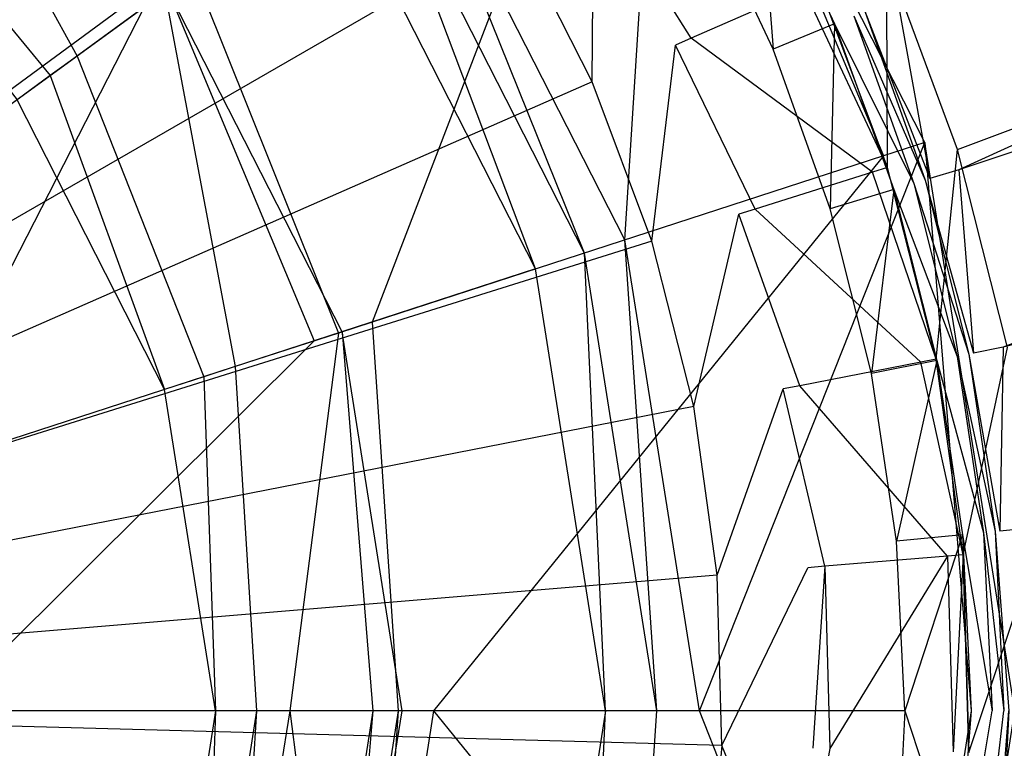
# Model space of a CAD drawing. Extents: x 0 to 0.55, y -0.45 to 0.
# Tile 21 of 33: x 0.289 to 0.305, y -0.215 to -0.203. Entities that reach past the tile are written whole.
import ezdxf

# ---------------------------------------------------------------- set-up
doc = ezdxf.new("R2010")
doc.units = 0
for name, color, linetype in [('L0_WT_516055_0___REPLACEMTFOREM', 7, 'CONTINUOUS'), ('L1_ABLAUF60_ONOVO_1___REPLACEMT', 7, 'CONTINUOUS'), ('L2_ABLAUF60_ONOVO_2___REPLACEMT', 7, 'CONTINUOUS')]:
    doc.layers.add(name, color=color, linetype=linetype)

msp = doc.modelspace()

# ---------------------------------------------------------------- linework, layer by layer
at = {"layer": 'L0_WT_516055_0___REPLACEMTFOREM', "color": 8}
for points, invisible_edges in [([(0.476865, -0.139948, 0.01), (0.304065, -0.204985, 0.01), (0.302904, -0.201867, 0.01), (0.476865, -0.139948, 0.01)], 13), ([(0.304065, -0.204985, 0.01), (0.476865, -0.139948, 0.01), (0.477926, -0.159833, 0.01), (0.304065, -0.204985, 0.01)], 14), ([(0.477926, -0.159833, 0.01), (0.304879, -0.208215, 0.01), (0.304065, -0.204985, 0.01), (0.477926, -0.159833, 0.01)], 13), ([(0.304082, -0.20532, 0.055), (0.359929, -0.179755, 0.055), (0.303077, -0.202512, 0.055), (0.304082, -0.20532, 0.055)], 13), ([(0.359929, -0.179755, 0.055), (0.304082, -0.20532, 0.055), (0.362453, -0.185932, 0.055), (0.359929, -0.179755, 0.055)], 14), ([(0.304806, -0.208213, 0.055), (0.362453, -0.185932, 0.055), (0.304082, -0.20532, 0.055), (0.304806, -0.208213, 0.055)], 13), ([(0.362453, -0.185932, 0.055), (0.304806, -0.208213, 0.055), (0.364455, -0.192442, 0.055), (0.362453, -0.185932, 0.055)], 14), ([(0.290668, -0.190693, 0.05), (0.288294, -0.189271, 0.05), (0.275, -0.214142, 0.05), (0.290668, -0.190693, 0.05)], 14), ([(0.292891, -0.192342, 0.05), (0.290668, -0.190693, 0.05), (0.275, -0.214142, 0.05), (0.292891, -0.192342, 0.05)], 14), ([(0.289374, -0.193285), (0.275, -0.214021), (0.287006, -0.191829), (0.289374, -0.193285)], 14), ([(0.294942, -0.194201, 0.05), (0.292891, -0.192342, 0.05), (0.275, -0.214142, 0.05), (0.294942, -0.194201, 0.05)], 14), ([(0.305244, -0.211164, 0.055), (0.364455, -0.192442, 0.055), (0.304806, -0.208213, 0.055), (0.305244, -0.211164, 0.055)], 13), ([(0.291567, -0.194992), (0.275, -0.214021), (0.289374, -0.193285), (0.291567, -0.194992)], 14), ([(0.2968, -0.196251, 0.05), (0.294942, -0.194201, 0.05), (0.275, -0.214142, 0.05), (0.2968, -0.196251, 0.05)], 14), ([(0.293559, -0.19693), (0.275, -0.214021), (0.291567, -0.194992), (0.293559, -0.19693)], 14), ([(0.298449, -0.198474, 0.05), (0.2968, -0.196251, 0.05), (0.275, -0.214142, 0.05), (0.298449, -0.198474, 0.05)], 14), ([(0.295326, -0.199075), (0.275, -0.214021), (0.293559, -0.19693), (0.295326, -0.199075)], 14), ([(0.299872, -0.200848, 0.05), (0.298449, -0.198474, 0.05), (0.275, -0.214142, 0.05), (0.299872, -0.200848, 0.05)], 14), ([(0.296846, -0.201402), (0.275, -0.214021), (0.295326, -0.199075), (0.296846, -0.201402)], 14), ([(0.301055, -0.20335, 0.05), (0.300827, -0.200337, 0.05), (0.299872, -0.200848, 0.05), (0.301055, -0.20335, 0.05)], 13), ([(0.302371, -0.202805, 0.051544), (0.300827, -0.200337, 0.05), (0.302056, -0.202935, 0.05), (0.302371, -0.202805, 0.051544)], 13), ([(0.300827, -0.200337, 0.05), (0.301055, -0.20335, 0.05), (0.302056, -0.202935, 0.05), (0.300827, -0.200337, 0.05)], 14), ([(0.299717, -0.203173, 0.001092), (0.298133, -0.200659), (0.298374, -0.20052, 0.001092), (0.299717, -0.203173, 0.001092)], 14), ([(0.298374, -0.20052, 0.001092), (0.301557, -0.202366, 0.008989), (0.299717, -0.203173, 0.001092), (0.298374, -0.20052, 0.001092)], 13), ([(0.298133, -0.200659), (0.298101, -0.203882), (0.296846, -0.201402), (0.298133, -0.200659)], 13), ([(0.298101, -0.203882), (0.298133, -0.200659), (0.299462, -0.203285), (0.298101, -0.203882)], 14), ([(0.298133, -0.200659), (0.299717, -0.203173, 0.001092), (0.299462, -0.203285), (0.298133, -0.200659)], 13), ([(0.301055, -0.20335, 0.05), (0.299872, -0.200848, 0.05), (0.275, -0.214142, 0.05), (0.301055, -0.20335, 0.05)], 14), ([(0.298101, -0.203882), (0.275, -0.214021), (0.296846, -0.201402), (0.298101, -0.203882)], 14), ([(0.302904, -0.201867, 0.01), (0.302923, -0.205281, 0.01), (0.301793, -0.202262, 0.01), (0.302904, -0.201867, 0.01)], 13), ([(0.302923, -0.205281, 0.01), (0.302904, -0.201867, 0.01), (0.304065, -0.204985, 0.01), (0.302923, -0.205281, 0.01)], 14), ([(0.302678, -0.205358, 0.008989), (0.299717, -0.203173, 0.001092), (0.301557, -0.202366, 0.008989), (0.302678, -0.205358, 0.008989)], 14), ([(0.302923, -0.205281, 0.01), (0.301557, -0.202366, 0.008989), (0.301793, -0.202262, 0.01), (0.302923, -0.205281, 0.01)], 14), ([(0.301557, -0.202366, 0.008989), (0.302923, -0.205281, 0.01), (0.302678, -0.205358, 0.008989), (0.301557, -0.202366, 0.008989)], 13), ([(0.30361, -0.205463, 0.055), (0.303077, -0.202512, 0.055), (0.302622, -0.202701, 0.055), (0.30361, -0.205463, 0.055)], 13), ([(0.303077, -0.202512, 0.055), (0.30361, -0.205463, 0.055), (0.304082, -0.20532, 0.055), (0.303077, -0.202512, 0.055)], 14), ([(0.302549, -0.202731, 0.053991), (0.30361, -0.205463, 0.055), (0.302622, -0.202701, 0.055), (0.302549, -0.202731, 0.053991)], 14), ([(0.302056, -0.202935, 0.05), (0.303351, -0.205542, 0.051544), (0.302371, -0.202805, 0.051544), (0.302056, -0.202935, 0.05)], 14), ([(0.302371, -0.202805, 0.051544), (0.303534, -0.205486, 0.053991), (0.302549, -0.202731, 0.053991), (0.302371, -0.202805, 0.051544)], 14), ([(0.303534, -0.205486, 0.053991), (0.302371, -0.202805, 0.051544), (0.303351, -0.205542, 0.051544), (0.303534, -0.205486, 0.053991)], 13), ([(0.30361, -0.205463, 0.055), (0.302549, -0.202731, 0.053991), (0.303534, -0.205486, 0.053991), (0.30361, -0.205463, 0.055)], 13), ([(0.301987, -0.205956, 0.05), (0.302056, -0.202935, 0.05), (0.301055, -0.20335, 0.05), (0.301987, -0.205956, 0.05)], 13), ([(0.302056, -0.202935, 0.05), (0.301987, -0.205956, 0.05), (0.303024, -0.205641, 0.05), (0.302056, -0.202935, 0.05)], 14), ([(0.303351, -0.205542, 0.051544), (0.302056, -0.202935, 0.05), (0.303024, -0.205641, 0.05), (0.303351, -0.205542, 0.051544)], 13), ([(0.30076, -0.205958, 0.001092), (0.299462, -0.203285), (0.299717, -0.203173, 0.001092), (0.30076, -0.205958, 0.001092)], 14), ([(0.299717, -0.203173, 0.001092), (0.302678, -0.205358, 0.008989), (0.30076, -0.205958, 0.001092), (0.299717, -0.203173, 0.001092)], 13), ([(0.301987, -0.205956, 0.05), (0.301055, -0.20335, 0.05), (0.275, -0.214142, 0.05), (0.301987, -0.205956, 0.05)], 14), ([(0.299462, -0.203285), (0.299076, -0.206485), (0.298101, -0.203882), (0.299462, -0.203285)], 13), ([(0.299076, -0.206485), (0.299462, -0.203285), (0.300494, -0.206041), (0.299076, -0.206485)], 14), ([(0.299462, -0.203285), (0.30076, -0.205958, 0.001092), (0.300494, -0.206041), (0.299462, -0.203285)], 13), ([(0.299076, -0.206485), (0.275, -0.214021), (0.298101, -0.203882), (0.299076, -0.206485)], 14), ([(0.304065, -0.204985, 0.01), (0.303714, -0.208406, 0.01), (0.302923, -0.205281, 0.01), (0.304065, -0.204985, 0.01)], 13), ([(0.303714, -0.208406, 0.01), (0.304065, -0.204985, 0.01), (0.304879, -0.208215, 0.01), (0.303714, -0.208406, 0.01)], 14), ([(0.303714, -0.208406, 0.01), (0.302678, -0.205358, 0.008989), (0.302923, -0.205281, 0.01), (0.303714, -0.208406, 0.01)], 14), ([(0.303462, -0.208455, 0.008989), (0.30076, -0.205958, 0.001092), (0.302678, -0.205358, 0.008989), (0.303462, -0.208455, 0.008989)], 14), ([(0.302678, -0.205358, 0.008989), (0.303714, -0.208406, 0.01), (0.303462, -0.208455, 0.008989), (0.302678, -0.205358, 0.008989)], 13), ([(0.304323, -0.20831, 0.055), (0.304082, -0.20532, 0.055), (0.30361, -0.205463, 0.055), (0.304323, -0.20831, 0.055)], 13), ([(0.304082, -0.20532, 0.055), (0.304323, -0.20831, 0.055), (0.304806, -0.208213, 0.055), (0.304082, -0.20532, 0.055)], 14), ([(0.303024, -0.205641, 0.05), (0.304057, -0.208362, 0.051544), (0.303351, -0.205542, 0.051544), (0.303024, -0.205641, 0.05)], 14), ([(0.303351, -0.205542, 0.051544), (0.304246, -0.208325, 0.053991), (0.303534, -0.205486, 0.053991), (0.303351, -0.205542, 0.051544)], 14), ([(0.304246, -0.208325, 0.053991), (0.303351, -0.205542, 0.051544), (0.304057, -0.208362, 0.051544), (0.304246, -0.208325, 0.053991)], 13), ([(0.303534, -0.205486, 0.053991), (0.304323, -0.20831, 0.055), (0.30361, -0.205463, 0.055), (0.303534, -0.205486, 0.053991)], 14), ([(0.304323, -0.20831, 0.055), (0.303534, -0.205486, 0.053991), (0.304246, -0.208325, 0.053991), (0.304323, -0.20831, 0.055)], 13), ([(0.30266, -0.20864, 0.05), (0.303024, -0.205641, 0.05), (0.301987, -0.205956, 0.05), (0.30266, -0.20864, 0.05)], 13), ([(0.303024, -0.205641, 0.05), (0.30266, -0.20864, 0.05), (0.303723, -0.208429, 0.05), (0.303024, -0.205641, 0.05)], 14), ([(0.304057, -0.208362, 0.051544), (0.303024, -0.205641, 0.05), (0.303723, -0.208429, 0.05), (0.304057, -0.208362, 0.051544)], 13), ([(0.30266, -0.20864, 0.05), (0.301987, -0.205956, 0.05), (0.275, -0.214142, 0.05), (0.30266, -0.20864, 0.05)], 14), ([(0.300494, -0.206041), (0.299758, -0.209179), (0.299076, -0.206485), (0.300494, -0.206041)], 13), ([(0.299758, -0.209179), (0.300494, -0.206041), (0.301217, -0.208894), (0.299758, -0.209179)], 14), ([(0.30149, -0.208841, 0.001092), (0.300494, -0.206041), (0.30076, -0.205958, 0.001092), (0.30149, -0.208841, 0.001092)], 14), ([(0.300494, -0.206041), (0.30149, -0.208841, 0.001092), (0.301217, -0.208894), (0.300494, -0.206041)], 13), ([(0.30076, -0.205958, 0.001092), (0.303462, -0.208455, 0.008989), (0.30149, -0.208841, 0.001092), (0.30076, -0.205958, 0.001092)], 13), ([(0.299758, -0.209179), (0.275, -0.214021), (0.299076, -0.206485), (0.299758, -0.209179)], 14), ([(0.304879, -0.208215, 0.01), (0.304157, -0.211599, 0.01), (0.303714, -0.208406, 0.01), (0.304879, -0.208215, 0.01)], 13), ([(0.304057, -0.208362, 0.051544), (0.304675, -0.21122, 0.053991), (0.304246, -0.208325, 0.053991), (0.304057, -0.208362, 0.051544)], 14), ([(0.304157, -0.211599, 0.01), (0.304879, -0.208215, 0.01), (0.305336, -0.211543, 0.01), (0.304157, -0.211599, 0.01)], 14), ([(0.304246, -0.208325, 0.053991), (0.304754, -0.211212, 0.055), (0.304323, -0.20831, 0.055), (0.304246, -0.208325, 0.053991)], 14), ([(0.304754, -0.211212, 0.055), (0.304246, -0.208325, 0.053991), (0.304675, -0.21122, 0.053991), (0.304754, -0.211212, 0.055)], 13), ([(0.304754, -0.211212, 0.055), (0.304806, -0.208213, 0.055), (0.304323, -0.20831, 0.055), (0.304754, -0.211212, 0.055)], 13), ([(0.304806, -0.208213, 0.055), (0.304754, -0.211212, 0.055), (0.305244, -0.211164, 0.055), (0.304806, -0.208213, 0.055)], 14), ([(0.303901, -0.21162, 0.008989), (0.30149, -0.208841, 0.001092), (0.303462, -0.208455, 0.008989), (0.303901, -0.21162, 0.008989)], 14), ([(0.303066, -0.211378, 0.05), (0.303723, -0.208429, 0.05), (0.30266, -0.20864, 0.05), (0.303066, -0.211378, 0.05)], 13), ([(0.303723, -0.208429, 0.05), (0.303066, -0.211378, 0.05), (0.304144, -0.211272, 0.05), (0.303723, -0.208429, 0.05)], 14), ([(0.304157, -0.211599, 0.01), (0.303462, -0.208455, 0.008989), (0.303714, -0.208406, 0.01), (0.304157, -0.211599, 0.01)], 14), ([(0.303462, -0.208455, 0.008989), (0.304157, -0.211599, 0.01), (0.303901, -0.21162, 0.008989), (0.303462, -0.208455, 0.008989)], 13), ([(0.303723, -0.208429, 0.05), (0.304484, -0.211238, 0.051544), (0.304057, -0.208362, 0.051544), (0.303723, -0.208429, 0.05)], 14), ([(0.304484, -0.211238, 0.051544), (0.303723, -0.208429, 0.05), (0.304144, -0.211272, 0.05), (0.304484, -0.211238, 0.051544)], 13), ([(0.304675, -0.21122, 0.053991), (0.304057, -0.208362, 0.051544), (0.304484, -0.211238, 0.051544), (0.304675, -0.21122, 0.053991)], 13), ([(0.303066, -0.211378, 0.05), (0.30266, -0.20864, 0.05), (0.275, -0.214142, 0.05), (0.303066, -0.211378, 0.05)], 14), ([(0.301217, -0.208894), (0.30014, -0.211932), (0.299758, -0.209179), (0.301217, -0.208894)], 13), ([(0.30014, -0.211932), (0.301217, -0.208894), (0.301621, -0.211809), (0.30014, -0.211932)], 14), ([(0.301898, -0.211786, 0.001092), (0.301217, -0.208894), (0.30149, -0.208841, 0.001092), (0.301898, -0.211786, 0.001092)], 14), ([(0.301217, -0.208894), (0.301898, -0.211786, 0.001092), (0.301621, -0.211809), (0.301217, -0.208894)], 13), ([(0.30149, -0.208841, 0.001092), (0.303901, -0.21162, 0.008989), (0.301898, -0.211786, 0.001092), (0.30149, -0.208841, 0.001092)], 13), ([(0.30014, -0.211932), (0.275, -0.214021), (0.299758, -0.209179), (0.30014, -0.211932)], 14), ([(0.304144, -0.211272, 0.05), (0.304627, -0.214142, 0.051544), (0.304484, -0.211238, 0.051544), (0.304144, -0.211272, 0.05)], 14), ([(0.304484, -0.211238, 0.051544), (0.304818, -0.214142, 0.053991), (0.304675, -0.21122, 0.053991), (0.304484, -0.211238, 0.051544)], 14), ([(0.304818, -0.214142, 0.053991), (0.304484, -0.211238, 0.051544), (0.304627, -0.214142, 0.051544), (0.304818, -0.214142, 0.053991)], 13), ([(0.304675, -0.21122, 0.053991), (0.304898, -0.214142, 0.055), (0.304754, -0.211212, 0.055), (0.304675, -0.21122, 0.053991)], 14), ([(0.304898, -0.214142, 0.055), (0.304675, -0.21122, 0.053991), (0.304818, -0.214142, 0.053991), (0.304898, -0.214142, 0.055)], 13), ([(0.304898, -0.214142, 0.055), (0.305244, -0.211164, 0.055), (0.304754, -0.211212, 0.055), (0.304898, -0.214142, 0.055)], 13), ([(0.303202, -0.214142, 0.05), (0.303066, -0.211378, 0.05), (0.275, -0.214142, 0.05), (0.303202, -0.214142, 0.05)], 14), ([(0.303202, -0.214142, 0.05), (0.304144, -0.211272, 0.05), (0.303066, -0.211378, 0.05), (0.303202, -0.214142, 0.05)], 13), ([(0.304144, -0.211272, 0.05), (0.303202, -0.214142, 0.05), (0.304285, -0.214142, 0.05), (0.304144, -0.211272, 0.05)], 14), ([(0.304627, -0.214142, 0.051544), (0.304144, -0.211272, 0.05), (0.304285, -0.214142, 0.05), (0.304627, -0.214142, 0.051544)], 13), ([(0.305336, -0.211543, 0.01), (0.304246, -0.214821, 0.01), (0.304157, -0.211599, 0.01), (0.305336, -0.211543, 0.01)], 13), ([(0.304246, -0.214821, 0.01), (0.305336, -0.211543, 0.01), (0.305423, -0.214903, 0.01), (0.304246, -0.214821, 0.01)], 14), ([(0.303901, -0.21162, 0.008989), (0.30198, -0.214759, 0.001092), (0.301898, -0.211786, 0.001092), (0.303901, -0.21162, 0.008989)], 14), ([(0.30198, -0.214759, 0.001092), (0.303901, -0.21162, 0.008989), (0.303989, -0.214814, 0.008989), (0.30198, -0.214759, 0.001092)], 13), ([(0.304157, -0.211599, 0.01), (0.303989, -0.214814, 0.008989), (0.303901, -0.21162, 0.008989), (0.304157, -0.211599, 0.01)], 14), ([(0.303989, -0.214814, 0.008989), (0.304157, -0.211599, 0.01), (0.304246, -0.214821, 0.01), (0.303989, -0.214814, 0.008989)], 13), ([(0.301621, -0.211809), (0.300216, -0.21471), (0.30014, -0.211932), (0.301621, -0.211809)], 13), ([(0.300216, -0.21471), (0.301621, -0.211809), (0.301702, -0.214751), (0.300216, -0.21471)], 14), ([(0.301898, -0.211786, 0.001092), (0.301702, -0.214751), (0.301621, -0.211809), (0.301898, -0.211786, 0.001092)], 14), ([(0.301702, -0.214751), (0.301898, -0.211786, 0.001092), (0.30198, -0.214759, 0.001092), (0.301702, -0.214751)], 13), ([(0.300216, -0.21471), (0.275, -0.214021), (0.30014, -0.211932), (0.300216, -0.21471)], 14), ([(0.300216, -0.21471), (0.299987, -0.21748), (0.275, -0.214021), (0.300216, -0.21471)], 14), ([(0.298624, -0.22286), (0.297508, -0.225405), (0.275, -0.214021), (0.298624, -0.22286)], 14), ([(0.294472, -0.230052), (0.29259, -0.232096), (0.275, -0.214021), (0.294472, -0.230052)], 14), ([(0.299987, -0.21748), (0.299454, -0.220207), (0.275, -0.214021), (0.299987, -0.21748)], 14), ([(0.297508, -0.225405), (0.296118, -0.227812), (0.275, -0.214021), (0.297508, -0.225405)], 14), ([(0.29259, -0.232096), (0.290494, -0.233922), (0.275, -0.214021), (0.29259, -0.232096)], 14), ([(0.299454, -0.220207), (0.298624, -0.22286), (0.275, -0.214021), (0.299454, -0.220207)], 14), ([(0.296118, -0.227812), (0.294472, -0.230052), (0.275, -0.214021), (0.296118, -0.227812)], 14), ([(0.290494, -0.233922), (0.28821, -0.235505), (0.275, -0.214021), (0.290494, -0.233922)], 14), ([(0.2968, -0.232033, 0.05), (0.275, -0.214142, 0.05), (0.294942, -0.234084, 0.05), (0.2968, -0.232033, 0.05)], 14), ([(0.292891, -0.235943, 0.05), (0.275, -0.214142, 0.05), (0.290668, -0.237591, 0.05), (0.292891, -0.235943, 0.05)], 14), ([(0.30266, -0.219644, 0.05), (0.275, -0.214142, 0.05), (0.301987, -0.222329, 0.05), (0.30266, -0.219644, 0.05)], 14), ([(0.303202, -0.214142, 0.05), (0.275, -0.214142, 0.05), (0.303066, -0.216907, 0.05), (0.303202, -0.214142, 0.05)], 14), ([(0.290668, -0.237591, 0.05), (0.275, -0.214142, 0.05), (0.288294, -0.239014, 0.05), (0.290668, -0.237591, 0.05)], 14), ([(0.298449, -0.22981, 0.05), (0.275, -0.214142, 0.05), (0.2968, -0.232033, 0.05), (0.298449, -0.22981, 0.05)], 14), ([(0.303066, -0.216907, 0.05), (0.275, -0.214142, 0.05), (0.30266, -0.219644, 0.05), (0.303066, -0.216907, 0.05)], 14), ([(0.301055, -0.224935, 0.05), (0.275, -0.214142, 0.05), (0.299872, -0.227437, 0.05), (0.301055, -0.224935, 0.05)], 14), ([(0.299872, -0.227437, 0.05), (0.275, -0.214142, 0.05), (0.298449, -0.22981, 0.05), (0.299872, -0.227437, 0.05)], 14), ([(0.301987, -0.222329, 0.05), (0.275, -0.214142, 0.05), (0.301055, -0.224935, 0.05), (0.301987, -0.222329, 0.05)], 14), ([(0.294942, -0.234084, 0.05), (0.275, -0.214142, 0.05), (0.292891, -0.235943, 0.05), (0.294942, -0.234084, 0.05)], 14), ([(0.304144, -0.217013, 0.05), (0.303202, -0.214142, 0.05), (0.303066, -0.216907, 0.05), (0.304144, -0.217013, 0.05)], 13), ([(0.303202, -0.214142, 0.05), (0.304144, -0.217013, 0.05), (0.304285, -0.214142, 0.05), (0.303202, -0.214142, 0.05)], 14), ([(0.304627, -0.214142, 0.051544), (0.304144, -0.217013, 0.05), (0.304484, -0.217046, 0.051544), (0.304627, -0.214142, 0.051544)], 13), ([(0.304144, -0.217013, 0.05), (0.304627, -0.214142, 0.051544), (0.304285, -0.214142, 0.05), (0.304144, -0.217013, 0.05)], 14), ([(0.304818, -0.214142, 0.053991), (0.304484, -0.217046, 0.051544), (0.304675, -0.217065, 0.053991), (0.304818, -0.214142, 0.053991)], 13), ([(0.304484, -0.217046, 0.051544), (0.304818, -0.214142, 0.053991), (0.304627, -0.214142, 0.051544), (0.304484, -0.217046, 0.051544)], 14), ([(0.304898, -0.214142, 0.055), (0.304675, -0.217065, 0.053991), (0.304754, -0.217073, 0.055), (0.304898, -0.214142, 0.055)], 13), ([(0.304675, -0.217065, 0.053991), (0.304898, -0.214142, 0.055), (0.304818, -0.214142, 0.053991), (0.304675, -0.217065, 0.053991)], 14), ([(0.305244, -0.217121, 0.055), (0.304898, -0.214142, 0.055), (0.304754, -0.217073, 0.055), (0.305244, -0.217121, 0.055)], 13), ([(0.300216, -0.21471), (0.301459, -0.217684), (0.299987, -0.21748), (0.300216, -0.21471)], 13), ([(0.301459, -0.217684), (0.300216, -0.21471), (0.301702, -0.214751), (0.301459, -0.217684)], 14), ([(0.30198, -0.214759, 0.001092), (0.301459, -0.217684), (0.301702, -0.214751), (0.30198, -0.214759, 0.001092)], 14)]:
    msp.add_3dface(points, dxfattribs=dict(at, invisible_edges=invisible_edges))
at = {"layer": 'L1_ABLAUF60_ONOVO_1___REPLACEMT', "color": 8}
for points, invisible_edges in [([(0.293867, -0.200435, 0.05), (0.275, -0.214142, 0.05), (0.288707, -0.195276, 0.05), (0.293867, -0.200435, 0.05)], 14), ([(0.299271, -0.196509, 0.054318), (0.298634, -0.206463, 0.050512), (0.295105, -0.199536, 0.050512), (0.299271, -0.196509, 0.054318)], 13), ([(0.298634, -0.206463, 0.050512), (0.299271, -0.196509, 0.054318), (0.303532, -0.204872, 0.054318), (0.298634, -0.206463, 0.050512)], 14), ([(0.302854, -0.205092, 0.055), (0.299271, -0.196509, 0.055), (0.298694, -0.196928, 0.055), (0.302854, -0.205092, 0.055)], 13), ([(0.299271, -0.196509, 0.055), (0.302854, -0.205092, 0.055), (0.303532, -0.204872, 0.055), (0.299271, -0.196509, 0.055)], 14), ([(0.299271, -0.196509, 0.054318), (0.303532, -0.204872, 0.055), (0.303532, -0.204872, 0.054318), (0.299271, -0.196509, 0.054318)], 13), ([(0.303532, -0.204872, 0.055), (0.299271, -0.196509, 0.054318), (0.299271, -0.196509, 0.055), (0.303532, -0.204872, 0.055)], 14), ([(0.29451, -0.207803, 0.053224), (0.298694, -0.196928, 0.055), (0.291596, -0.202085, 0.053224), (0.29451, -0.207803, 0.053224)], 13), ([(0.298694, -0.196928, 0.055), (0.29451, -0.207803, 0.053224), (0.302854, -0.205092, 0.055), (0.298694, -0.196928, 0.055)], 14), ([(0.289697, -0.203464, 0.051881), (0.286719, -0.198012, 0.053224), (0.285678, -0.199445, 0.051881), (0.289697, -0.203464, 0.051881)], 13), ([(0.286719, -0.198012, 0.053224), (0.289697, -0.203464, 0.051881), (0.29113, -0.202423, 0.053224), (0.286719, -0.198012, 0.053224)], 14), ([(0.289261, -0.203781, 0.051472), (0.285678, -0.199445, 0.051881), (0.285361, -0.199882, 0.051472), (0.289261, -0.203781, 0.051472)], 13), ([(0.285678, -0.199445, 0.051881), (0.289261, -0.203781, 0.051472), (0.289697, -0.203464, 0.051881), (0.285678, -0.199445, 0.051881)], 14), ([(0.295105, -0.199536, 0.050512), (0.297976, -0.206677, 0.05), (0.294545, -0.199942, 0.05), (0.295105, -0.199536, 0.050512)], 13), ([(0.297976, -0.206677, 0.05), (0.295105, -0.199536, 0.050512), (0.298634, -0.206463, 0.050512), (0.297976, -0.206677, 0.05)], 14), ([(0.285361, -0.199882, 0.051472), (0.288719, -0.204175, 0.051472), (0.289261, -0.203781, 0.051472), (0.285361, -0.199882, 0.051472)], 14), ([(0.294545, -0.199942, 0.05), (0.297179, -0.206936, 0.05), (0.293867, -0.200435, 0.05), (0.294545, -0.199942, 0.05)], 13), ([(0.297179, -0.206936, 0.05), (0.294545, -0.199942, 0.05), (0.297976, -0.206677, 0.05), (0.297179, -0.206936, 0.05)], 14), ([(0.297179, -0.206936, 0.05), (0.275, -0.214142, 0.05), (0.293867, -0.200435, 0.05), (0.297179, -0.206936, 0.05)], 14), ([(0.293962, -0.207981, 0.053224), (0.291596, -0.202085, 0.053224), (0.29113, -0.202423, 0.053224), (0.293962, -0.207981, 0.053224)], 13), ([(0.291596, -0.202085, 0.053224), (0.293962, -0.207981, 0.053224), (0.29451, -0.207803, 0.053224), (0.291596, -0.202085, 0.053224)], 14), ([(0.292278, -0.208529, 0.051881), (0.29113, -0.202423, 0.053224), (0.289697, -0.203464, 0.051881), (0.292278, -0.208529, 0.051881)], 13), ([(0.29113, -0.202423, 0.053224), (0.292278, -0.208529, 0.051881), (0.293962, -0.207981, 0.053224), (0.29113, -0.202423, 0.053224)], 14), ([(0.291764, -0.208695, 0.051472), (0.289697, -0.203464, 0.051881), (0.289261, -0.203781, 0.051472), (0.291764, -0.208695, 0.051472)], 13), ([(0.289697, -0.203464, 0.051881), (0.291764, -0.208695, 0.051472), (0.292278, -0.208529, 0.051881), (0.289697, -0.203464, 0.051881)], 14), ([(0.291127, -0.208902, 0.051472), (0.289261, -0.203781, 0.051472), (0.288719, -0.204175, 0.051472), (0.291127, -0.208902, 0.051472)], 13), ([(0.289261, -0.203781, 0.051472), (0.291127, -0.208902, 0.051472), (0.291764, -0.208695, 0.051472), (0.289261, -0.203781, 0.051472)], 14), ([(0.291127, -0.208902, 0.051472), (0.288719, -0.204175, 0.051472), (0.275, -0.214142, 0.051472), (0.291127, -0.208902, 0.051472)], 14), ([(0.303532, -0.204872, 0.054318), (0.299851, -0.214142, 0.050512), (0.298634, -0.206463, 0.050512), (0.303532, -0.204872, 0.054318)], 13), ([(0.299851, -0.214142, 0.050512), (0.303532, -0.204872, 0.054318), (0.305, -0.214142, 0.054318), (0.299851, -0.214142, 0.050512)], 14), ([(0.304287, -0.214142, 0.055), (0.303532, -0.204872, 0.055), (0.302854, -0.205092, 0.055), (0.304287, -0.214142, 0.055)], 13), ([(0.303532, -0.204872, 0.055), (0.304287, -0.214142, 0.055), (0.305, -0.214142, 0.055), (0.303532, -0.204872, 0.055)], 14), ([(0.303532, -0.204872, 0.054318), (0.305, -0.214142, 0.055), (0.305, -0.214142, 0.054318), (0.303532, -0.204872, 0.054318)], 13), ([(0.305, -0.214142, 0.055), (0.303532, -0.204872, 0.054318), (0.303532, -0.204872, 0.055), (0.305, -0.214142, 0.055)], 14), ([(0.295514, -0.214142, 0.053224), (0.302854, -0.205092, 0.055), (0.29451, -0.207803, 0.053224), (0.295514, -0.214142, 0.053224)], 13), ([(0.302854, -0.205092, 0.055), (0.295514, -0.214142, 0.053224), (0.304287, -0.214142, 0.055), (0.302854, -0.205092, 0.055)], 14), ([(0.298634, -0.206463, 0.050512), (0.299158, -0.214142, 0.05), (0.297976, -0.206677, 0.05), (0.298634, -0.206463, 0.050512)], 13), ([(0.299158, -0.214142, 0.05), (0.298634, -0.206463, 0.050512), (0.299851, -0.214142, 0.050512), (0.299158, -0.214142, 0.05)], 14), ([(0.297976, -0.206677, 0.05), (0.29832, -0.214142, 0.05), (0.297179, -0.206936, 0.05), (0.297976, -0.206677, 0.05)], 13), ([(0.29832, -0.214142, 0.05), (0.297976, -0.206677, 0.05), (0.299158, -0.214142, 0.05), (0.29832, -0.214142, 0.05)], 14), ([(0.29832, -0.214142, 0.05), (0.275, -0.214142, 0.05), (0.297179, -0.206936, 0.05), (0.29832, -0.214142, 0.05)], 14), ([(0.294938, -0.214142, 0.053224), (0.29451, -0.207803, 0.053224), (0.293962, -0.207981, 0.053224), (0.294938, -0.214142, 0.053224)], 13), ([(0.29451, -0.207803, 0.053224), (0.294938, -0.214142, 0.053224), (0.295514, -0.214142, 0.053224), (0.29451, -0.207803, 0.053224)], 14), ([(0.293167, -0.214142, 0.051881), (0.293962, -0.207981, 0.053224), (0.292278, -0.208529, 0.051881), (0.293167, -0.214142, 0.051881)], 13), ([(0.293962, -0.207981, 0.053224), (0.293167, -0.214142, 0.051881), (0.294938, -0.214142, 0.053224), (0.293962, -0.207981, 0.053224)], 14), ([(0.292627, -0.214142, 0.051472), (0.292278, -0.208529, 0.051881), (0.291764, -0.208695, 0.051472), (0.292627, -0.214142, 0.051472)], 13), ([(0.292278, -0.208529, 0.051881), (0.292627, -0.214142, 0.051472), (0.293167, -0.214142, 0.051881), (0.292278, -0.208529, 0.051881)], 14), ([(0.291957, -0.214142, 0.051472), (0.291764, -0.208695, 0.051472), (0.291127, -0.208902, 0.051472), (0.291957, -0.214142, 0.051472)], 13), ([(0.291764, -0.208695, 0.051472), (0.291957, -0.214142, 0.051472), (0.292627, -0.214142, 0.051472), (0.291764, -0.208695, 0.051472)], 14), ([(0.291957, -0.214142, 0.051472), (0.291127, -0.208902, 0.051472), (0.275, -0.214142, 0.051472), (0.291957, -0.214142, 0.051472)], 14), ([(0.293867, -0.22785, 0.05), (0.288707, -0.233009, 0.05), (0.275, -0.214142, 0.05), (0.293867, -0.22785, 0.05)], 14), ([(0.29832, -0.214142, 0.05), (0.297179, -0.221349, 0.05), (0.275, -0.214142, 0.05), (0.29832, -0.214142, 0.05)], 14), ([(0.297179, -0.221349, 0.05), (0.293867, -0.22785, 0.05), (0.275, -0.214142, 0.05), (0.297179, -0.221349, 0.05)], 14), ([(0.291957, -0.214142, 0.051472), (0.275, -0.214142, 0.051472), (0.291127, -0.219382, 0.051472), (0.291957, -0.214142, 0.051472)], 14), ([(0.291127, -0.219382, 0.051472), (0.275, -0.214142, 0.051472), (0.288719, -0.22411, 0.051472), (0.291127, -0.219382, 0.051472)], 14), ([(0.291764, -0.219589, 0.051472), (0.291957, -0.214142, 0.051472), (0.291127, -0.219382, 0.051472), (0.291764, -0.219589, 0.051472)], 13), ([(0.291957, -0.214142, 0.051472), (0.291764, -0.219589, 0.051472), (0.292627, -0.214142, 0.051472), (0.291957, -0.214142, 0.051472)], 14), ([(0.292278, -0.219756, 0.051881), (0.292627, -0.214142, 0.051472), (0.291764, -0.219589, 0.051472), (0.292278, -0.219756, 0.051881)], 13), ([(0.293962, -0.220303, 0.053224), (0.293167, -0.214142, 0.051881), (0.292278, -0.219756, 0.051881), (0.293962, -0.220303, 0.053224)], 13), ([(0.292627, -0.214142, 0.051472), (0.292278, -0.219756, 0.051881), (0.293167, -0.214142, 0.051881), (0.292627, -0.214142, 0.051472)], 14), ([(0.293167, -0.214142, 0.051881), (0.293962, -0.220303, 0.053224), (0.294938, -0.214142, 0.053224), (0.293167, -0.214142, 0.051881)], 14), ([(0.29451, -0.220481, 0.053224), (0.294938, -0.214142, 0.053224), (0.293962, -0.220303, 0.053224), (0.29451, -0.220481, 0.053224)], 13), ([(0.294938, -0.214142, 0.053224), (0.29451, -0.220481, 0.053224), (0.295514, -0.214142, 0.053224), (0.294938, -0.214142, 0.053224)], 14), ([(0.302854, -0.223193, 0.055), (0.295514, -0.214142, 0.053224), (0.29451, -0.220481, 0.053224), (0.302854, -0.223193, 0.055)], 13), ([(0.295514, -0.214142, 0.053224), (0.302854, -0.223193, 0.055), (0.304287, -0.214142, 0.055), (0.295514, -0.214142, 0.053224)], 14), ([(0.29832, -0.214142, 0.05), (0.297976, -0.221608, 0.05), (0.297179, -0.221349, 0.05), (0.29832, -0.214142, 0.05)], 13), ([(0.299158, -0.214142, 0.05), (0.298634, -0.221822, 0.050512), (0.297976, -0.221608, 0.05), (0.299158, -0.214142, 0.05)], 13), ([(0.297976, -0.221608, 0.05), (0.29832, -0.214142, 0.05), (0.299158, -0.214142, 0.05), (0.297976, -0.221608, 0.05)], 14), ([(0.298634, -0.221822, 0.050512), (0.299158, -0.214142, 0.05), (0.299851, -0.214142, 0.050512), (0.298634, -0.221822, 0.050512)], 14), ([(0.299851, -0.214142, 0.050512), (0.303532, -0.223413, 0.054318), (0.298634, -0.221822, 0.050512), (0.299851, -0.214142, 0.050512)], 13), ([(0.303532, -0.223413, 0.054318), (0.299851, -0.214142, 0.050512), (0.305, -0.214142, 0.054318), (0.303532, -0.223413, 0.054318)], 14), ([(0.303532, -0.223413, 0.055), (0.304287, -0.214142, 0.055), (0.302854, -0.223193, 0.055), (0.303532, -0.223413, 0.055)], 13), ([(0.304287, -0.214142, 0.055), (0.303532, -0.223413, 0.055), (0.305, -0.214142, 0.055), (0.304287, -0.214142, 0.055)], 14), ([(0.305, -0.214142, 0.054318), (0.303532, -0.223413, 0.055), (0.303532, -0.223413, 0.054318), (0.305, -0.214142, 0.054318)], 13), ([(0.303532, -0.223413, 0.055), (0.305, -0.214142, 0.054318), (0.305, -0.214142, 0.055), (0.303532, -0.223413, 0.055)], 14)]:
    msp.add_3dface(points, dxfattribs=dict(at, invisible_edges=invisible_edges))
at = {"layer": 'L2_ABLAUF60_ONOVO_2___REPLACEMT', "color": 8}
for points, invisible_edges in [([(0.286476, -0.198347, 0.054022), (0.285116, -0.206793, 0.055187), (0.290795, -0.202667, 0.054022), (0.286476, -0.198347, 0.054022)], 14), ([(0.293568, -0.208109, 0.054022), (0.29118, -0.202387, 0.053943), (0.290795, -0.202667, 0.054022), (0.293568, -0.208109, 0.054022)], 13), ([(0.29118, -0.202387, 0.053943), (0.293568, -0.208109, 0.054022), (0.294021, -0.207962, 0.053943), (0.29118, -0.202387, 0.053943)], 14), ([(0.29118, -0.202387, 0.053318), (0.294021, -0.207962, 0.053943), (0.294021, -0.207962, 0.053318), (0.29118, -0.202387, 0.053318)], 13), ([(0.294021, -0.207962, 0.053943), (0.29118, -0.202387, 0.053318), (0.29118, -0.202387, 0.053943), (0.294021, -0.207962, 0.053943)], 14), ([(0.286892, -0.210278, 0.055187), (0.290795, -0.202667, 0.054022), (0.285116, -0.206793, 0.055187), (0.286892, -0.210278, 0.055187)], 13), ([(0.290795, -0.202667, 0.054022), (0.286892, -0.210278, 0.055187), (0.293568, -0.208109, 0.054022), (0.290795, -0.202667, 0.054022)], 14), ([(0.294524, -0.214142, 0.054022), (0.294021, -0.207962, 0.053943), (0.293568, -0.208109, 0.054022), (0.294524, -0.214142, 0.054022)], 13), ([(0.294021, -0.207962, 0.053943), (0.294524, -0.214142, 0.054022), (0.295, -0.214142, 0.053943), (0.294021, -0.207962, 0.053943)], 14), ([(0.294021, -0.207962, 0.053318), (0.295, -0.214142, 0.053943), (0.295, -0.214142, 0.053318), (0.294021, -0.207962, 0.053318)], 13), ([(0.295, -0.214142, 0.053943), (0.294021, -0.207962, 0.053318), (0.294021, -0.207962, 0.053943), (0.295, -0.214142, 0.053943)], 14), ([(0.287504, -0.214142, 0.055187), (0.293568, -0.208109, 0.054022), (0.286892, -0.210278, 0.055187), (0.287504, -0.214142, 0.055187)], 13), ([(0.293568, -0.208109, 0.054022), (0.287504, -0.214142, 0.055187), (0.294524, -0.214142, 0.054022), (0.293568, -0.208109, 0.054022)], 14), ([(0.293568, -0.220176, 0.054022), (0.287504, -0.214142, 0.055187), (0.286892, -0.218006, 0.055187), (0.293568, -0.220176, 0.054022)], 13), ([(0.287504, -0.214142, 0.055187), (0.293568, -0.220176, 0.054022), (0.294524, -0.214142, 0.054022), (0.287504, -0.214142, 0.055187)], 14), ([(0.294021, -0.220323, 0.053943), (0.294524, -0.214142, 0.054022), (0.293568, -0.220176, 0.054022), (0.294021, -0.220323, 0.053943)], 13), ([(0.294524, -0.214142, 0.054022), (0.294021, -0.220323, 0.053943), (0.295, -0.214142, 0.053943), (0.294524, -0.214142, 0.054022)], 14), ([(0.295, -0.214142, 0.053318), (0.294021, -0.220323, 0.053943), (0.294021, -0.220323, 0.053318), (0.295, -0.214142, 0.053318)], 13), ([(0.294021, -0.220323, 0.053943), (0.295, -0.214142, 0.053318), (0.295, -0.214142, 0.053943), (0.294021, -0.220323, 0.053943)], 14)]:
    msp.add_3dface(points, dxfattribs=dict(at, invisible_edges=invisible_edges))

doc.saveas('drawing.dxf')
